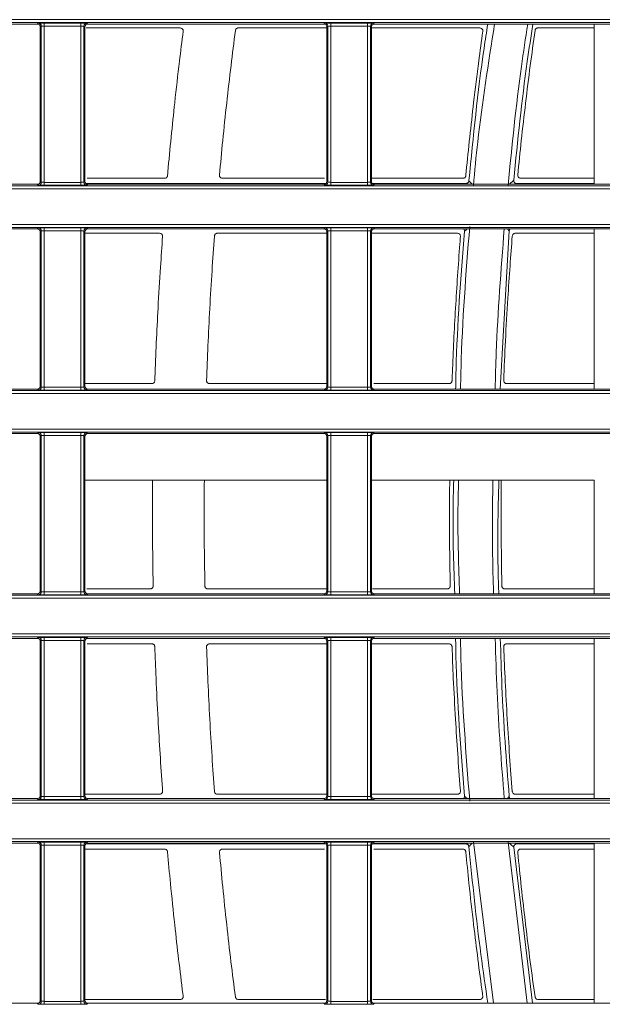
# Model space of a CAD drawing. Header units: millimetres. Extents: x 0 to 1118, y 0 to 864.
# Tile 137 of 256: x 652 to 662, y 96 to 113. Entities that reach past the tile are written whole.
import ezdxf

# ---------------------------------------------------------------- set-up
doc = ezdxf.new("R2010")
doc.units = ezdxf.units.MM

msp = doc.modelspace()

# ---------------------------------------------------------------- linework, layer by layer
at = {"color": 9, "linetype": 'Continuous', "lineweight": 0}
for p, q in [((643.227, 113.061), (706.738, 113.061)), ((706.802, 113.011), (643.277, 113.011)), ((652.152, 112.986), (652.168, 113.002)), ((652.268, 113.003), (652.886, 113.003)), ((652.268, 113.003), (652.268, 112.953)), ((652.886, 113.003), (652.886, 112.953)), ((652.986, 113.002), (653.002, 112.986)), ((656.977, 112.986), (656.993, 113.002)), ((657.093, 113.003), (657.711, 113.003)), ((657.093, 113.003), (657.093, 112.953)), ((657.711, 113.003), (657.711, 112.953)), ((657.811, 113.002), (657.827, 112.986)), ((652.218, 112.952), (652.202, 112.936)), ((652.218, 110.325), (652.218, 112.952)), ((652.886, 112.953), (652.268, 112.953)), ((652.268, 112.953), (652.268, 110.324)), ((652.886, 110.324), (652.886, 112.953)), ((652.936, 112.952), (652.936, 110.325)), ((652.952, 112.936), (652.936, 112.952)), ((657.043, 112.952), (657.027, 112.936)), ((657.043, 110.325), (657.043, 112.952)), ((657.711, 112.953), (657.093, 112.953)), ((657.093, 112.953), (657.093, 110.324)), ((657.711, 110.324), (657.711, 112.953)), ((657.761, 112.952), (657.761, 110.325)), ((657.777, 112.936), (657.761, 112.952)), ((652.202, 110.341), (652.218, 110.325)), ((652.936, 110.325), (652.952, 110.341)), ((657.027, 110.341), (657.043, 110.325)), ((657.761, 110.325), (657.777, 110.341)), ((706.738, 110.216), (643.227, 110.216)), ((643.277, 110.266), (706.802, 110.266)), ((652.168, 110.275), (652.152, 110.291)), ((652.268, 110.324), (652.886, 110.324)), ((652.268, 110.324), (652.268, 110.274)), ((652.886, 110.274), (652.268, 110.274)), ((652.886, 110.324), (652.886, 110.274)), ((653.002, 110.291), (652.986, 110.275)), ((656.993, 110.275), (656.977, 110.291)), ((657.093, 110.324), (657.093, 110.274)), ((657.093, 110.324), (657.711, 110.324)), ((657.711, 110.274), (657.093, 110.274)), ((657.711, 110.324), (657.711, 110.274)), ((657.827, 110.291), (657.811, 110.275)), ((659.381, 110.291), (659.368, 110.304)), ((643.227, 109.616), (706.738, 109.616)), ((706.802, 109.566), (643.277, 109.566)), ((652.152, 109.541), (652.168, 109.557)), ((652.218, 109.507), (652.202, 109.491)), ((652.218, 106.88), (652.218, 109.507)), ((652.268, 109.558), (652.886, 109.558)), ((652.268, 109.508), (652.268, 109.558)), ((652.886, 109.508), (652.268, 109.508)), ((652.268, 109.508), (652.268, 106.879)), ((652.886, 109.508), (652.886, 109.558)), ((652.886, 106.879), (652.886, 109.508)), ((652.936, 109.507), (652.936, 106.88)), ((652.952, 109.491), (652.936, 109.507)), ((652.986, 109.557), (653.002, 109.541)), ((656.977, 109.541), (656.993, 109.557)), ((657.043, 109.507), (657.027, 109.491)), ((657.043, 106.88), (657.043, 109.507)), ((657.093, 109.558), (657.711, 109.558)), ((657.093, 109.508), (657.093, 109.558)), ((657.711, 109.508), (657.093, 109.508)), ((657.093, 109.508), (657.093, 106.879)), ((657.711, 109.508), (657.711, 109.558)), ((657.711, 106.879), (657.711, 109.508)), ((657.761, 109.507), (657.761, 106.88)), ((657.777, 109.491), (657.761, 109.507)), ((657.811, 109.557), (657.827, 109.541)), ((660.097, 109.509), (660.067, 109.541)), ((652.202, 106.896), (652.218, 106.88)), ((652.268, 106.829), (652.268, 106.879)), ((652.268, 106.879), (652.886, 106.879)), ((652.886, 106.829), (652.886, 106.879)), ((652.936, 106.88), (652.952, 106.896)), ((657.027, 106.896), (657.043, 106.88)), ((657.093, 106.829), (657.093, 106.879)), ((657.093, 106.879), (657.711, 106.879)), ((657.711, 106.829), (657.711, 106.879)), ((657.761, 106.88), (657.777, 106.896)), ((706.738, 106.771), (643.227, 106.771)), ((643.277, 106.821), (706.802, 106.821)), ((652.168, 106.83), (652.152, 106.846)), ((652.886, 106.829), (652.268, 106.829)), ((653.002, 106.846), (652.986, 106.83)), ((656.993, 106.83), (656.977, 106.846)), ((657.711, 106.829), (657.093, 106.829)), ((657.827, 106.846), (657.811, 106.83)), ((643.227, 106.171), (706.738, 106.171)), ((706.802, 106.121), (643.277, 106.121)), ((652.152, 106.096), (652.168, 106.112)), ((652.218, 106.062), (652.202, 106.046)), ((652.218, 103.435), (652.218, 106.062)), ((652.268, 106.113), (652.886, 106.113)), ((652.268, 106.063), (652.268, 106.113)), ((652.886, 106.063), (652.268, 106.063)), ((652.268, 106.063), (652.268, 103.434)), ((652.886, 106.063), (652.886, 106.113)), ((652.886, 103.434), (652.886, 106.063)), ((652.936, 106.062), (652.936, 103.435)), ((652.952, 106.046), (652.936, 106.062)), ((652.986, 106.112), (653.002, 106.096)), ((656.977, 106.096), (656.993, 106.112)), ((657.043, 106.062), (657.027, 106.046)), ((657.043, 103.435), (657.043, 106.062)), ((657.093, 106.113), (657.711, 106.113)), ((657.093, 106.063), (657.093, 106.113)), ((657.711, 106.063), (657.093, 106.063)), ((657.093, 106.063), (657.093, 103.434)), ((657.711, 106.063), (657.711, 106.113)), ((657.711, 103.434), (657.711, 106.063)), ((657.761, 106.062), (657.761, 103.435)), ((657.777, 106.046), (657.761, 106.062)), ((657.811, 106.112), (657.827, 106.096)), ((643.277, 103.376), (706.802, 103.376)), ((652.168, 103.385), (652.152, 103.401)), ((652.202, 103.451), (652.218, 103.435)), ((652.268, 103.384), (652.268, 103.434)), ((652.268, 103.434), (652.886, 103.434)), ((652.886, 103.384), (652.268, 103.384)), ((652.886, 103.384), (652.886, 103.434)), ((652.936, 103.435), (652.952, 103.451)), ((653.002, 103.401), (652.986, 103.385)), ((656.993, 103.385), (656.977, 103.401)), ((657.027, 103.451), (657.043, 103.435)), ((657.093, 103.384), (657.093, 103.434)), ((657.093, 103.434), (657.711, 103.434)), ((657.711, 103.384), (657.093, 103.384)), ((657.711, 103.384), (657.711, 103.434)), ((657.761, 103.435), (657.777, 103.451)), ((657.827, 103.401), (657.811, 103.385)), ((706.738, 103.326), (643.227, 103.326)), ((643.227, 102.726), (706.738, 102.726)), ((706.802, 102.676), (643.277, 102.676)), ((652.152, 102.651), (652.168, 102.667)), ((652.218, 102.617), (652.202, 102.601)), ((652.218, 99.99), (652.218, 102.617)), ((652.268, 102.668), (652.886, 102.668)), ((652.268, 102.618), (652.268, 102.668)), ((652.886, 102.618), (652.268, 102.618)), ((652.268, 102.618), (652.268, 99.989)), ((652.886, 102.618), (652.886, 102.668)), ((652.886, 99.989), (652.886, 102.618)), ((652.936, 102.617), (652.936, 99.99)), ((652.952, 102.601), (652.936, 102.617)), ((652.986, 102.667), (653.002, 102.651)), ((656.977, 102.651), (656.993, 102.667)), ((657.043, 102.617), (657.027, 102.601)), ((657.043, 99.99), (657.043, 102.617)), ((657.093, 102.668), (657.711, 102.668)), ((657.093, 102.618), (657.093, 102.668)), ((657.711, 102.618), (657.093, 102.618)), ((657.093, 102.618), (657.093, 99.989)), ((657.711, 102.618), (657.711, 102.668)), ((657.711, 99.989), (657.711, 102.618)), ((657.761, 102.617), (657.761, 99.99)), ((657.777, 102.601), (657.761, 102.617)), ((657.811, 102.667), (657.827, 102.651)), ((643.277, 99.931), (706.802, 99.931)), ((652.168, 99.94), (652.152, 99.956)), ((652.202, 100.006), (652.218, 99.99)), ((652.268, 99.939), (652.268, 99.989)), ((652.268, 99.989), (652.886, 99.989)), ((652.886, 99.939), (652.268, 99.939)), ((652.886, 99.939), (652.886, 99.989)), ((652.936, 99.99), (652.952, 100.006)), ((653.002, 99.956), (652.986, 99.94)), ((656.993, 99.94), (656.977, 99.956)), ((657.027, 100.006), (657.043, 99.99)), ((657.093, 99.939), (657.093, 99.989)), ((657.093, 99.989), (657.711, 99.989)), ((657.711, 99.939), (657.093, 99.939)), ((657.711, 99.939), (657.711, 99.989)), ((657.761, 99.99), (657.777, 100.006)), ((657.827, 99.956), (657.811, 99.94)), ((706.738, 99.881), (643.227, 99.881)), ((643.227, 99.281), (706.738, 99.281)), ((706.802, 99.231), (643.277, 99.231)), ((652.152, 99.206), (652.168, 99.222)), ((652.218, 99.172), (652.202, 99.156)), ((652.218, 96.545), (652.218, 99.172)), ((652.268, 99.223), (652.886, 99.223)), ((652.268, 99.223), (652.268, 99.173)), ((652.886, 99.173), (652.268, 99.173)), ((652.268, 99.173), (652.268, 96.544)), ((652.886, 99.223), (652.886, 99.173)), ((652.886, 96.544), (652.886, 99.173)), ((652.936, 99.172), (652.936, 96.545)), ((652.952, 99.156), (652.936, 99.172)), ((652.986, 99.222), (653.002, 99.206)), ((656.977, 99.206), (656.993, 99.222)), ((657.043, 99.172), (657.027, 99.156)), ((657.043, 96.545), (657.043, 99.172)), ((657.093, 99.223), (657.711, 99.223)), ((657.093, 99.223), (657.093, 99.173)), ((657.711, 99.173), (657.093, 99.173)), ((657.093, 99.173), (657.093, 96.544)), ((657.711, 99.223), (657.711, 99.173)), ((657.711, 96.544), (657.711, 99.173)), ((657.761, 99.172), (657.761, 96.545)), ((657.777, 99.156), (657.761, 99.172)), ((657.811, 99.222), (657.827, 99.206)), ((660.208, 99.206), (660.222, 99.192)), ((652.168, 96.495), (652.152, 96.511)), ((652.202, 96.561), (652.218, 96.545)), ((652.268, 96.544), (652.886, 96.544)), ((652.268, 96.544), (652.268, 96.494)), ((652.886, 96.494), (652.268, 96.494)), ((652.886, 96.544), (652.886, 96.494)), ((652.936, 96.545), (652.952, 96.561)), ((653.002, 96.511), (652.986, 96.495)), ((656.993, 96.495), (656.977, 96.511)), ((657.027, 96.561), (657.043, 96.545)), ((657.093, 96.544), (657.711, 96.544)), ((657.093, 96.544), (657.093, 96.494)), ((657.711, 96.494), (657.093, 96.494)), ((657.711, 96.544), (657.711, 96.494)), ((657.761, 96.545), (657.777, 96.561)), ((657.827, 96.511), (657.811, 96.495))]:
    msp.add_line(p, q, dxfattribs=at)
at = {"color": 7, "linetype": 'Continuous', "lineweight": 15}
for p, q in [((648.177, 112.986), (652.152, 112.986)), ((653.002, 112.986), (656.977, 112.986)), ((657.827, 112.986), (661.802, 112.986)), ((661.527, 110.291), (661.527, 112.986)), ((652.202, 110.341), (652.202, 112.936)), ((652.952, 112.936), (652.952, 110.341)), ((657.027, 110.341), (657.027, 112.936)), ((657.777, 112.936), (657.777, 110.341)), ((661.527, 112.921), (660.581, 112.921)), ((652.992, 110.392), (654.294, 110.392)), ((657.777, 110.392), (659.316, 110.392)), ((652.152, 110.291), (648.177, 110.291)), ((656.977, 110.291), (653.002, 110.291)), ((661.802, 110.291), (657.827, 110.291)), ((661.527, 110.304), (660.222, 110.304)), ((648.177, 109.541), (652.152, 109.541)), ((653.002, 109.541), (656.977, 109.541)), ((657.827, 109.541), (661.802, 109.541)), ((659.944, 106.846), (660.097, 109.509)), ((661.527, 106.846), (661.527, 109.541)), ((652.202, 106.896), (652.202, 109.491)), ((652.952, 109.491), (652.952, 106.896)), ((657.027, 109.467), (655.184, 109.467)), ((657.027, 106.896), (657.027, 109.491)), ((657.777, 109.491), (657.777, 106.896)), ((661.527, 109.467), (660.198, 109.467)), ((652.952, 106.938), (654.08, 106.938)), ((657.815, 106.938), (659.084, 106.938)), ((652.152, 106.846), (648.177, 106.846)), ((656.977, 106.846), (653.002, 106.846)), ((661.802, 106.846), (657.827, 106.846)), ((648.177, 106.096), (652.152, 106.096)), ((652.202, 103.451), (652.202, 106.046)), ((652.952, 106.046), (652.952, 103.451)), ((653.002, 106.096), (656.977, 106.096)), ((657.027, 103.451), (657.027, 106.046)), ((657.777, 106.046), (657.777, 103.451)), ((657.827, 106.096), (661.802, 106.096)), ((657.027, 105.311), (652.952, 105.311)), ((661.527, 105.311), (657.777, 105.311)), ((661.527, 103.401), (661.527, 105.311)), ((652.152, 103.401), (648.177, 103.401)), ((652.988, 103.484), (654.053, 103.484)), ((656.977, 103.401), (653.002, 103.401)), ((657.794, 103.484), (659.054, 103.484)), ((661.802, 103.401), (657.827, 103.401)), ((648.177, 102.651), (652.152, 102.651)), ((652.202, 100.006), (652.202, 102.601)), ((652.952, 102.601), (652.952, 100.006)), ((654.08, 102.559), (652.99, 102.559)), ((653.002, 102.651), (656.977, 102.651)), ((657.027, 100.006), (657.027, 102.601)), ((657.777, 102.601), (657.777, 100.006)), ((657.827, 102.651), (661.802, 102.651)), ((661.527, 102.559), (660.054, 102.559)), ((661.527, 99.956), (661.527, 102.651)), ((652.152, 99.956), (648.177, 99.956)), ((652.952, 100.03), (654.211, 100.03)), ((656.977, 99.956), (653.002, 99.956)), ((661.802, 99.956), (657.827, 99.956)), ((648.177, 99.206), (652.152, 99.206)), ((652.202, 96.561), (652.202, 99.156)), ((652.952, 99.156), (652.952, 96.561)), ((653.002, 99.206), (656.977, 99.206)), ((657.027, 96.561), (657.027, 99.156)), ((657.777, 99.156), (657.777, 96.561)), ((657.827, 99.206), (661.802, 99.206)), ((659.493, 99.229), (659.835, 96.511)), ((660.4, 96.511), (660.077, 99.224)), ((660.487, 96.511), (660.173, 99.138)), ((660.222, 99.192), (661.527, 99.192)), ((661.527, 99.105), (660.29, 99.105)), ((661.527, 96.511), (661.527, 99.206)), ((652.152, 96.511), (648.177, 96.511)), ((652.952, 96.576), (654.558, 96.576)), ((656.977, 96.511), (653.002, 96.511)), ((661.802, 96.511), (657.827, 96.511))]:
    msp.add_line(p, q, dxfattribs=at)
at = {"color": 9, "linetype": 'Continuous', "lineweight": 0, "flags": 128}
for points in [[(659.418, 110.35), (659.422, 110.346), (659.439, 110.327), (659.456, 110.309), (659.472, 110.291)], [(660.097, 110.291), (660.101, 110.294), (660.125, 110.316), (660.145, 110.334), (660.165, 110.352), (660.173, 110.359)], [(660.222, 110.304), (660.214, 110.297), (660.208, 110.291)], [(659.388, 109.541), (659.366, 109.521), (659.343, 109.5)], [(659.343, 99.997), (659.366, 99.976), (659.388, 99.956)], [(660.067, 99.956), (660.072, 99.962), (660.087, 99.978), (660.097, 99.988)], [(659.368, 99.192), (659.376, 99.201), (659.381, 99.206)], [(659.472, 99.206), (659.456, 99.188), (659.441, 99.172), (659.426, 99.155), (659.418, 99.147)], [(660.173, 99.138), (660.125, 99.181), (660.125, 99.181), (660.097, 99.206)]]:
    msp.add_lwpolyline(points, dxfattribs=at)
at = {"color": 9, "linetype": 'Continuous', "lineweight": 0}
for centre, start, end in [((652.168, 112.952), 0.0051, 89.9949), ((652.986, 112.952), 90.0051, 179.9949), ((656.993, 112.952), 0.0051, 89.9949), ((657.811, 112.952), 90.0051, 179.9949), ((652.168, 110.325), 270.0051, 359.9949), ((652.986, 110.325), 180.0051, 269.9949), ((656.993, 110.325), 270.0051, 359.9949), ((657.811, 110.325), 180.0051, 269.9949), ((652.168, 109.507), 0.0051, 89.9949), ((652.986, 109.507), 90.0051, 179.9949), ((656.993, 109.507), 0.0051, 89.9949), ((657.811, 109.507), 90.0051, 179.9949), ((652.168, 106.88), 270.0051, 359.9949), ((652.986, 106.88), 180.0051, 269.9949), ((656.993, 106.88), 270.0051, 359.9949), ((657.811, 106.88), 180.0051, 269.9949), ((652.168, 106.062), 0.0051, 89.9949), ((652.986, 106.062), 90.0051, 179.9949), ((656.993, 106.062), 0.0051, 89.9949), ((657.811, 106.062), 90.0051, 179.9949), ((652.168, 103.435), 270.0051, 359.9949), ((652.986, 103.435), 180.0051, 269.9949), ((656.993, 103.435), 270.0051, 359.9949), ((657.811, 103.435), 180.0051, 269.9949), ((652.168, 102.617), 0.0051, 89.9949), ((652.986, 102.617), 90.0051, 179.9949), ((656.993, 102.617), 0.0051, 89.9949), ((657.811, 102.617), 90.0051, 179.9949), ((652.168, 99.99), 270.0051, 359.9949), ((652.986, 99.99), 180.0051, 269.9949), ((656.993, 99.99), 270.0051, 359.9949), ((657.811, 99.99), 180.0051, 269.9949), ((652.168, 99.172), 0.0051, 89.9949), ((652.986, 99.172), 90.0051, 179.9949), ((656.993, 99.172), 0.0051, 89.9949), ((657.811, 99.172), 90.0051, 179.9949), ((652.168, 96.545), 270.0051, 359.9949), ((652.986, 96.545), 180.0051, 269.9949), ((656.993, 96.545), 270.0051, 359.9949), ((657.811, 96.545), 180.0051, 269.9949)]:
    msp.add_arc(centre, 0.05, start, end, dxfattribs=at)
at = {"color": 7, "linetype": 'Continuous', "lineweight": 15}
for centre, major_axis, start_param, end_param in [((652.152, 112.936), (-0.0354, -0.0354), 2.356233, 3.926953), ((653.002, 112.936), (-0.0354, 0.0354), 5.497825, 7.068545), ((656.977, 112.936), (-0.0354, -0.0354), 2.356233, 3.926953), ((657.827, 112.936), (-0.0354, 0.0354), 5.497825, 7.068545), ((652.152, 110.341), (0.0354, -0.0354), 5.497825, 7.068545), ((653.002, 110.341), (0.0354, 0.0354), 2.356233, 3.926953), ((656.977, 110.341), (0.0354, -0.0354), 5.497825, 7.068545), ((657.827, 110.341), (0.0354, 0.0354), 2.356233, 3.926953), ((652.152, 109.491), (-0.0354, -0.0354), 2.356233, 3.926953), ((653.002, 109.491), (-0.0354, 0.0354), 5.497825, 7.068545), ((656.977, 109.491), (-0.0354, -0.0354), 2.356233, 3.926953), ((657.827, 109.491), (-0.0354, 0.0354), 5.497825, 7.068545), ((652.152, 106.896), (0.0354, -0.0354), 5.497825, 7.068545), ((653.002, 106.896), (0.0354, 0.0354), 2.356233, 3.926953), ((656.977, 106.896), (0.0354, -0.0354), 5.497825, 7.068545), ((657.827, 106.896), (0.0354, 0.0354), 2.356233, 3.926953), ((652.152, 106.046), (-0.0354, -0.0354), 2.356233, 3.926953), ((653.002, 106.046), (-0.0354, 0.0354), 5.497825, 7.068545), ((656.977, 106.046), (-0.0354, -0.0354), 2.356233, 3.926953), ((657.827, 106.046), (-0.0354, 0.0354), 5.497825, 7.068545), ((652.152, 103.451), (0.0354, -0.0354), 5.497825, 7.068545), ((653.002, 103.451), (0.0354, 0.0354), 2.356233, 3.926953), ((656.977, 103.451), (0.0354, -0.0354), 5.497825, 7.068545), ((657.827, 103.451), (0.0354, 0.0354), 2.356233, 3.926953), ((652.152, 102.601), (-0.0354, -0.0354), 2.356233, 3.926953), ((653.002, 102.601), (-0.0354, 0.0354), 5.497825, 7.068545), ((656.977, 102.601), (-0.0354, -0.0354), 2.356233, 3.926953), ((657.827, 102.601), (-0.0354, 0.0354), 5.497825, 7.068545), ((652.152, 100.006), (0.0354, -0.0354), 5.497825, 7.068545), ((653.002, 100.006), (0.0354, 0.0354), 2.356233, 3.926953), ((656.977, 100.006), (0.0354, -0.0354), 5.497825, 7.068545), ((657.827, 100.006), (0.0354, 0.0354), 2.356233, 3.926953), ((652.152, 99.156), (-0.0354, -0.0354), 2.356233, 3.926953), ((653.002, 99.156), (-0.0354, 0.0354), 5.497825, 7.068545), ((656.977, 99.156), (-0.0354, -0.0354), 2.356233, 3.926953), ((657.827, 99.156), (-0.0354, 0.0354), 5.497825, 7.068545), ((652.152, 96.561), (0.0354, -0.0354), 5.497825, 7.068545), ((653.002, 96.561), (0.0354, 0.0354), 2.356233, 3.926953), ((656.977, 96.561), (0.0354, -0.0354), 5.497825, 7.068545), ((657.827, 96.561), (0.0354, 0.0354), 2.356233, 3.926953)]:
    msp.add_ellipse(centre, major_axis=major_axis, ratio=0.999924, start_param=start_param, end_param=end_param, dxfattribs=at)
at = {"color": 9, "linetype": 'Continuous', "lineweight": 0}
for centre, major_axis, ratio, start_param, end_param in [((652.268, 113.002), (0.1, 0), 0.008727, 1.570796, 3.132866), ((652.886, 113.002), (0.1, 0), 0.008727, 0.008727, 1.570796), ((657.093, 113.002), (0.1, 0), 0.008727, 1.570796, 3.132866), ((657.711, 113.002), (0.1, 0), 0.008727, 0.008727, 1.570796), ((652.268, 112.952), (0.05, 0), 0.017454, 1.570796, 3.132866), ((652.886, 112.952), (0.05, 0), 0.017454, 0.008727, 1.570796), ((657.093, 112.952), (0.05, 0), 0.017454, 1.570796, 3.132866), ((657.711, 112.952), (0.05, 0), 0.017454, 0.008727, 1.570796), ((652.268, 110.275), (0.1, 0), 0.008727, 3.150319, 4.712389), ((652.268, 110.325), (0.05, 0), 0.017454, 3.150319, 4.712389), ((652.886, 110.325), (0.05, 0), 0.017454, 4.712389, 6.274459), ((652.886, 110.275), (0.1, 0), 0.008727, 4.712389, 6.274459), ((657.093, 110.275), (0.1, 0), 0.008727, 3.150319, 4.712389), ((657.093, 110.325), (0.05, 0), 0.017454, 3.150319, 4.712389), ((657.711, 110.325), (0.05, 0), 0.017454, 4.712389, 6.274459), ((657.711, 110.275), (0.1, 0), 0.008727, 4.712389, 6.274459), ((652.268, 109.557), (0.1, 0), 0.008727, 1.570796, 3.132866), ((652.268, 109.507), (0.05, 0), 0.017454, 1.570796, 3.132866), ((652.886, 109.557), (0.1, 0), 0.008727, 0.008727, 1.570796), ((652.886, 109.507), (0.05, 0), 0.017454, 0.008727, 1.570796), ((657.093, 109.557), (0.1, 0), 0.008727, 1.570796, 3.132866), ((657.093, 109.507), (0.05, 0), 0.017454, 1.570796, 3.132866), ((657.711, 109.557), (0.1, 0), 0.008727, 0.008727, 1.570796), ((657.711, 109.507), (0.05, 0), 0.017454, 0.008727, 1.570796), ((652.268, 106.88), (0.05, 0), 0.017454, 3.150319, 4.712389), ((652.886, 106.88), (0.05, 0), 0.017454, 4.712389, 6.274459), ((657.093, 106.88), (0.05, 0), 0.017454, 3.150319, 4.712389), ((657.711, 106.88), (0.05, 0), 0.017454, 4.712389, 6.274459), ((652.268, 106.83), (0.1, 0), 0.008727, 3.150319, 4.712389), ((652.886, 106.83), (0.1, 0), 0.008727, 4.712389, 6.274459), ((657.093, 106.83), (0.1, 0), 0.008727, 3.150319, 4.712389), ((657.711, 106.83), (0.1, 0), 0.008727, 4.712389, 6.274459), ((652.268, 106.112), (0.1, 0), 0.008727, 1.570796, 3.132866), ((652.268, 106.062), (0.05, 0), 0.017454, 1.570796, 3.132866), ((652.886, 106.112), (0.1, 0), 0.008727, 0.008727, 1.570796), ((652.886, 106.062), (0.05, 0), 0.017454, 0.008727, 1.570796), ((657.093, 106.112), (0.1, 0), 0.008727, 1.570796, 3.132866), ((657.093, 106.062), (0.05, 0), 0.017454, 1.570796, 3.132866), ((657.711, 106.112), (0.1, 0), 0.008727, 0.008727, 1.570796), ((657.711, 106.062), (0.05, 0), 0.017454, 0.008727, 1.570796), ((652.268, 103.385), (0.1, 0), 0.008727, 3.150319, 4.712389), ((652.268, 103.435), (0.05, 0), 0.017454, 3.150319, 4.712389), ((652.886, 103.435), (0.05, 0), 0.017454, 4.712389, 6.274459), ((652.886, 103.385), (0.1, 0), 0.008727, 4.712389, 6.274459), ((657.093, 103.385), (0.1, 0), 0.008727, 3.150319, 4.712389), ((657.093, 103.435), (0.05, 0), 0.017454, 3.150319, 4.712389), ((657.711, 103.435), (0.05, 0), 0.017454, 4.712389, 6.274459), ((657.711, 103.385), (0.1, 0), 0.008727, 4.712389, 6.274459), ((652.268, 102.667), (0.1, 0), 0.008727, 1.570796, 3.132866), ((652.268, 102.617), (0.05, 0), 0.017454, 1.570796, 3.132866), ((652.886, 102.667), (0.1, 0), 0.008727, 0.008727, 1.570796), ((652.886, 102.617), (0.05, 0), 0.017454, 0.008727, 1.570796), ((657.093, 102.667), (0.1, 0), 0.008727, 1.570796, 3.132866), ((657.093, 102.617), (0.05, 0), 0.017454, 1.570796, 3.132866), ((657.711, 102.667), (0.1, 0), 0.008727, 0.008727, 1.570796), ((657.711, 102.617), (0.05, 0), 0.017454, 0.008727, 1.570796), ((652.268, 99.94), (0.1, 0), 0.008727, 3.150319, 4.712389), ((652.268, 99.99), (0.05, 0), 0.017454, 3.150319, 4.712389), ((652.886, 99.99), (0.05, 0), 0.017454, 4.712389, 6.274459), ((652.886, 99.94), (0.1, 0), 0.008727, 4.712389, 6.274459), ((657.093, 99.94), (0.1, 0), 0.008727, 3.150319, 4.712389), ((657.093, 99.99), (0.05, 0), 0.017454, 3.150319, 4.712389), ((657.711, 99.99), (0.05, 0), 0.017454, 4.712389, 6.274459), ((657.711, 99.94), (0.1, 0), 0.008727, 4.712389, 6.274459), ((652.268, 99.222), (0.1, 0), 0.008727, 1.570796, 3.132866), ((652.268, 99.172), (0.05, 0), 0.017454, 1.570796, 3.132866), ((652.886, 99.222), (0.1, 0), 0.008727, 0.008727, 1.570796), ((652.886, 99.172), (0.05, 0), 0.017454, 0.008727, 1.570796), ((657.093, 99.222), (0.1, 0), 0.008727, 1.570796, 3.132866), ((657.093, 99.172), (0.05, 0), 0.017454, 1.570796, 3.132866), ((657.711, 99.222), (0.1, 0), 0.008727, 0.008727, 1.570796), ((657.711, 99.172), (0.05, 0), 0.017454, 0.008727, 1.570796), ((652.268, 96.495), (0.1, 0), 0.008727, 3.150319, 4.712389), ((652.268, 96.545), (0.05, 0), 0.017454, 3.150319, 4.712389), ((652.886, 96.545), (0.05, 0), 0.017454, 4.712389, 6.274459), ((652.886, 96.495), (0.1, 0), 0.008727, 4.712389, 6.274459), ((657.093, 96.495), (0.1, 0), 0.008727, 3.150319, 4.712389), ((657.093, 96.545), (0.05, 0), 0.017454, 3.150319, 4.712389), ((657.711, 96.545), (0.05, 0), 0.017454, 4.712389, 6.274459), ((657.711, 96.495), (0.1, 0), 0.008727, 4.712389, 6.274459)]:
    msp.add_ellipse(centre, major_axis=major_axis, ratio=ratio, start_param=start_param, end_param=end_param, dxfattribs=at)
at = {"color": 7, "linetype": 'Continuous', "lineweight": 15}
for points, knots in [([(659.736, 112.986), (659.715, 112.85), (659.578, 111.976), (659.491, 111.095), (659.418, 110.35)], [0, 0, 0, 0, 0.154795, 1, 1, 1, 1]), ([(659.851, 112.986), (659.746, 112.327), (659.602, 111.424), (659.516, 110.514), (659.493, 110.267)], [0, 0, 0, 0, 0.729346, 1, 1, 1, 1]), ([(660.077, 110.273), (660.144, 110.941), (660.234, 111.848), (660.372, 112.749), (660.408, 112.986)], [0, 0, 0, 0, 0.736859, 1, 1, 1, 1]), ([(660.173, 110.359), (660.24, 111.027), (660.328, 111.905), (660.463, 112.777), (660.495, 112.986)], [0, 0, 0, 0, 0.760919, 1, 1, 1, 1]), ([(654.558, 112.921), (654.508, 112.921), (654.027, 112.921), (653.501, 112.921), (653.021, 112.921), (652.976, 112.921)], [0, 0, 0, 0, 0.094864, 0.915455, 1, 1, 1, 1]), ([(654.607, 112.865), (654.586, 112.697), (654.536, 112.297), (654.447, 111.509), (654.383, 110.867), (654.346, 110.458), (654.344, 110.437)], [0, 0, 0, 0, 0.208462, 0.495015, 0.973939, 1, 1, 1, 1]), ([(654.558, 112.921), (654.563, 112.92), (654.575, 112.919), (654.591, 112.91), (654.602, 112.897), (654.608, 112.881), (654.608, 112.87), (654.607, 112.865)], [0, 0, 0, 0, 0.211843, 0.423842, 0.631039, 0.829228, 1, 1, 1, 1]), ([(655.486, 112.877), (655.462, 112.681), (655.41, 112.275), (655.339, 111.658), (655.274, 111.044), (655.237, 110.64), (655.219, 110.447)], [0, 0, 0, 0, 0.241982, 0.502122, 0.762341, 1, 1, 1, 1]), ([(655.486, 112.877), (655.488, 112.882), (655.49, 112.893), (655.5, 112.907), (655.514, 112.917), (655.526, 112.921), (655.534, 112.921), (655.536, 112.921)], [0, 0, 0, 0, 0.225384, 0.450634, 0.679494, 0.914758, 1, 1, 1, 1]), ([(657.027, 112.921), (656.962, 112.921), (656.469, 112.921), (655.97, 112.921), (655.536, 112.921)], [0, 0, 0, 0, 0.1314129, 1, 1, 1, 1]), ([(659.602, 112.921), (659.536, 112.921), (658.931, 112.921), (658.32, 112.921), (657.777, 112.921)], [0, 0, 0, 0, 0.109498, 1, 1, 1, 1]), ([(659.652, 112.865), (659.629, 112.698), (659.575, 112.298), (659.478, 111.512), (659.408, 110.869), (659.368, 110.459), (659.366, 110.436)], [0, 0, 0, 0, 0.206993, 0.494649, 0.971995, 1, 1, 1, 1]), ([(659.602, 112.921), (659.608, 112.92), (659.62, 112.919), (659.636, 112.91), (659.647, 112.896), (659.653, 112.88), (659.652, 112.869), (659.652, 112.865)], [0, 0, 0, 0, 0.2177805, 0.4357939, 0.6463461, 0.8429291, 1, 1, 1, 1]), ([(660.531, 112.878), (660.504, 112.682), (660.448, 112.276), (660.371, 111.658), (660.301, 111.044), (660.26, 110.64), (660.24, 110.447)], [0, 0, 0, 0, 0.242154, 0.502297, 0.762532, 1, 1, 1, 1]), ([(660.531, 112.878), (660.532, 112.883), (660.535, 112.894), (660.545, 112.907), (660.558, 112.917), (660.571, 112.921), (660.579, 112.921), (660.581, 112.921)], [0, 0, 0, 0, 0.221909, 0.443611, 0.670864, 0.908545, 1, 1, 1, 1]), ([(654.344, 110.437), (654.343, 110.431), (654.341, 110.421), (654.332, 110.407), (654.319, 110.397), (654.306, 110.392), (654.297, 110.392), (654.294, 110.392)], [0, 0, 0, 0, 0.216596, 0.433102, 0.652445, 0.880087, 1, 1, 1, 1]), ([(655.268, 110.392), (655.263, 110.392), (655.251, 110.393), (655.236, 110.403), (655.225, 110.416), (655.219, 110.431), (655.219, 110.442), (655.219, 110.447)], [0, 0, 0, 0, 0.209953, 0.419917, 0.629005, 0.833608, 1, 1, 1, 1]), ([(655.268, 110.392), (655.339, 110.392), (655.839, 110.392), (656.414, 110.392), (656.913, 110.392), (656.986, 110.392)], [0, 0, 0, 0, 0.122485, 0.870314, 1, 1, 1, 1]), ([(659.366, 110.436), (659.365, 110.431), (659.363, 110.421), (659.354, 110.407), (659.341, 110.397), (659.328, 110.392), (659.319, 110.392), (659.316, 110.392)], [0, 0, 0, 0, 0.2119268, 0.423704, 0.639933, 0.8687313, 1, 1, 1, 1]), ([(659.368, 110.304), (659.374, 110.305), (659.386, 110.306), (659.401, 110.315), (659.413, 110.329), (659.417, 110.341), (659.418, 110.348), (659.418, 110.35)], [0, 0, 0, 0, 0.241652, 0.48352, 0.718876, 0.942834, 1, 1, 1, 1]), ([(660.173, 110.359), (660.173, 110.353), (660.173, 110.343), (660.179, 110.328), (660.189, 110.315), (660.204, 110.306), (660.216, 110.305), (660.222, 110.304)], [0, 0, 0, 0, 0.186622, 0.373099, 0.563774, 0.765366, 1, 1, 1, 1]), ([(660.29, 110.392), (660.284, 110.392), (660.273, 110.394), (660.257, 110.403), (660.246, 110.417), (660.24, 110.432), (660.24, 110.443), (660.24, 110.447)], [0, 0, 0, 0, 0.214026, 0.428092, 0.640107, 0.844131, 1, 1, 1, 1]), ([(660.29, 110.392), (660.38, 110.392), (660.793, 110.392), (661.204, 110.392), (661.527, 110.392)], [0, 0, 0, 0, 0.216547, 1, 1, 1, 1]), ([(657.009, 110.304), (656.085, 110.304), (654.752, 110.304), (653.389, 110.304), (652.97, 110.304)], [0, 0, 0, 0, 0.692388, 1, 1, 1, 1]), ([(659.368, 110.304), (658.978, 110.304), (658.451, 110.304), (657.916, 110.304), (657.777, 110.304)], [0, 0, 0, 0, 0.740272, 1, 1, 1, 1]), ([(659.432, 109.582), (659.369, 108.791), (659.296, 107.879), (659.28, 106.966), (659.277, 106.846)], [0, 0, 0, 0, 0.868953, 1, 1, 1, 1]), ([(659.343, 109.5), (659.343, 109.505), (659.343, 109.516), (659.337, 109.531), (659.33, 109.538), (659.327, 109.541)], [0, 0, 0, 0, 0.352196, 0.704083, 1, 1, 1, 1]), ([(659.86, 106.846), (659.865, 107.051), (659.889, 107.951), (659.959, 108.848), (660.013, 109.541)], [0, 0, 0, 0, 0.2279588, 1, 1, 1, 1]), ([(660.113, 109.541), (660.109, 109.537), (660.102, 109.529), (660.098, 109.517), (660.097, 109.51), (660.097, 109.509)], [0, 0, 0, 0, 0.43532, 0.885307, 1, 1, 1, 1]), ([(654.211, 109.467), (654.165, 109.467), (653.747, 109.467), (653.326, 109.467), (652.952, 109.467)], [0, 0, 0, 0, 0.111098, 1, 1, 1, 1]), ([(654.261, 109.414), (654.249, 109.242), (654.221, 108.84), (654.174, 108.049), (654.145, 107.411), (654.131, 107.004), (654.13, 106.985)], [0, 0, 0, 0, 0.212673, 0.497501, 0.97715, 1, 1, 1, 1]), ([(654.211, 109.467), (654.217, 109.466), (654.229, 109.465), (654.244, 109.456), (654.256, 109.443), (654.261, 109.428), (654.261, 109.418), (654.261, 109.414)], [0, 0, 0, 0, 0.218192, 0.436567, 0.649514, 0.853122, 1, 1, 1, 1]), ([(655.134, 109.42), (655.12, 109.225), (655.091, 108.82), (655.055, 108.203), (655.024, 107.588), (655.008, 107.184), (655.001, 106.99)], [0, 0, 0, 0, 0.240867, 0.501009, 0.76123, 1, 1, 1, 1]), ([(655.134, 109.42), (655.135, 109.426), (655.137, 109.437), (655.146, 109.451), (655.159, 109.461), (655.173, 109.466), (655.181, 109.467), (655.184, 109.467)], [0, 0, 0, 0, 0.217153, 0.434174, 0.65472, 0.881415, 1, 1, 1, 1]), ([(659.226, 109.467), (659.164, 109.467), (658.682, 109.467), (658.198, 109.467), (657.777, 109.467)], [0, 0, 0, 0, 0.1289893, 1, 1, 1, 1]), ([(659.276, 109.414), (659.273, 109.373), (659.241, 108.971), (659.19, 108.207), (659.151, 107.438), (659.136, 107.03), (659.134, 106.985)], [0, 0, 0, 0, 0.050163, 0.497319, 0.944462, 1, 1, 1, 1]), ([(659.343, 109.5), (659.282, 108.722), (659.213, 107.838), (659.197, 106.952), (659.195, 106.846)], [0, 0, 0, 0, 0.8805649, 1, 1, 1, 1]), ([(659.226, 109.467), (659.232, 109.466), (659.244, 109.465), (659.26, 109.456), (659.271, 109.442), (659.276, 109.427), (659.276, 109.418), (659.276, 109.414)], [0, 0, 0, 0, 0.2245954, 0.4494691, 0.6657991, 0.8676268, 1, 1, 1, 1]), ([(660.148, 109.421), (660.135, 109.254), (660.108, 108.905), (660.069, 108.316), (660.032, 107.673), (660.013, 107.212), (660.004, 106.99)], [0, 0, 0, 0, 0.2061034, 0.431398, 0.7264728, 1, 1, 1, 1]), ([(660.148, 109.421), (660.149, 109.426), (660.151, 109.437), (660.161, 109.451), (660.173, 109.461), (660.187, 109.466), (660.195, 109.467), (660.198, 109.467)], [0, 0, 0, 0, 0.213027, 0.425854, 0.644039, 0.87218, 1, 1, 1, 1]), ([(654.13, 106.985), (654.129, 106.98), (654.128, 106.969), (654.119, 106.955), (654.107, 106.944), (654.093, 106.939), (654.084, 106.938), (654.08, 106.938)], [0, 0, 0, 0, 0.20877, 0.417455, 0.628827, 0.848149, 1, 1, 1, 1]), ([(655.051, 106.938), (655.045, 106.938), (655.034, 106.939), (655.019, 106.949), (655.007, 106.962), (655.002, 106.977), (655.001, 106.986), (655.001, 106.99)], [0, 0, 0, 0, 0.217026, 0.434087, 0.649654, 0.860147, 1, 1, 1, 1]), ([(655.051, 106.938), (655.119, 106.938), (655.618, 106.938), (656.279, 106.938), (656.865, 106.938), (657.027, 106.938)], [0, 0, 0, 0, 0.103167, 0.753208, 1, 1, 1, 1]), ([(659.134, 106.985), (659.133, 106.98), (659.132, 106.969), (659.123, 106.955), (659.111, 106.945), (659.097, 106.939), (659.088, 106.938), (659.084, 106.938)], [0, 0, 0, 0, 0.203509, 0.406878, 0.614424, 0.833938, 1, 1, 1, 1]), ([(660.054, 106.938), (660.048, 106.938), (660.036, 106.939), (660.021, 106.949), (660.01, 106.963), (660.004, 106.977), (660.004, 106.987), (660.004, 106.99)], [0, 0, 0, 0, 0.221751, 0.443583, 0.662289, 0.872073, 1, 1, 1, 1]), ([(660.054, 106.938), (660.141, 106.938), (660.633, 106.938), (661.123, 106.938), (661.527, 106.938)], [0, 0, 0, 0, 0.1764919, 1, 1, 1, 1]), ([(654.094, 105.311), (654.093, 105.123), (654.088, 104.548), (654.095, 103.955), (654.102, 103.551), (654.103, 103.534)], [0, 0, 0, 0, 0.316584, 0.971838, 1, 1, 1, 1]), ([(654.964, 105.311), (654.963, 105.123), (654.96, 104.725), (654.963, 104.133), (654.97, 103.727), (654.973, 103.533)], [0, 0, 0, 0, 0.3162676, 0.6720366, 1, 1, 1, 1]), ([(659.095, 105.311), (659.093, 105.123), (659.089, 104.547), (659.095, 103.955), (659.104, 103.55), (659.104, 103.534)], [0, 0, 0, 0, 0.316574, 0.972419, 1, 1, 1, 1]), ([(659.163, 105.311), (659.158, 105.129), (659.141, 104.492), (659.163, 103.855), (659.179, 103.401)], [0, 0, 0, 0, 0.286115, 1, 1, 1, 1]), ([(659.245, 105.311), (659.24, 105.13), (659.223, 104.494), (659.246, 103.857), (659.262, 103.401)], [0, 0, 0, 0, 0.283745, 1, 1, 1, 1]), ([(659.834, 103.401), (659.831, 103.486), (659.808, 104.122), (659.815, 104.759), (659.821, 105.311)], [0, 0, 0, 0, 0.133797, 1, 1, 1, 1]), ([(659.922, 103.401), (659.918, 103.515), (659.894, 104.151), (659.91, 104.788), (659.922, 105.311)], [0, 0, 0, 0, 0.179095, 1, 1, 1, 1]), ([(659.964, 105.311), (659.962, 105.123), (659.959, 104.725), (659.963, 104.133), (659.97, 103.728), (659.973, 103.533)], [0, 0, 0, 0, 0.316248, 0.672037, 1, 1, 1, 1]), ([(654.103, 103.534), (654.102, 103.529), (654.101, 103.518), (654.093, 103.503), (654.082, 103.492), (654.067, 103.485), (654.057, 103.484), (654.053, 103.484)], [0, 0, 0, 0, 0.201488, 0.402896, 0.606855, 0.818457, 1, 1, 1, 1]), ([(655.023, 103.484), (655.017, 103.484), (655.006, 103.485), (654.991, 103.494), (654.979, 103.508), (654.974, 103.522), (654.973, 103.53), (654.973, 103.533)], [0, 0, 0, 0, 0.224497, 0.449054, 0.671491, 0.888301, 1, 1, 1, 1]), ([(655.023, 103.484), (655.092, 103.484), (655.763, 103.484), (656.429, 103.484), (657.027, 103.484)], [0, 0, 0, 0, 0.1025, 1, 1, 1, 1]), ([(659.104, 103.534), (659.104, 103.529), (659.103, 103.518), (659.095, 103.504), (659.084, 103.492), (659.07, 103.485), (659.059, 103.484), (659.054, 103.484)], [0, 0, 0, 0, 0.195704, 0.391278, 0.590782, 0.801731, 1, 1, 1, 1]), ([(660.023, 103.484), (660.018, 103.484), (660.006, 103.485), (659.991, 103.495), (659.979, 103.508), (659.974, 103.522), (659.973, 103.531), (659.973, 103.533)], [0, 0, 0, 0, 0.229902, 0.459927, 0.685739, 0.901763, 1, 1, 1, 1]), ([(660.023, 103.484), (660.111, 103.484), (660.614, 103.484), (661.114, 103.484), (661.527, 103.484)], [0, 0, 0, 0, 0.174027, 1, 1, 1, 1]), ([(654.08, 102.559), (654.086, 102.558), (654.098, 102.557), (654.113, 102.548), (654.124, 102.535), (654.129, 102.522), (654.13, 102.514), (654.13, 102.511)], [0, 0, 0, 0, 0.232007, 0.464251, 0.689859, 0.90561, 1, 1, 1, 1]), ([(655.001, 102.507), (655.001, 102.512), (655.002, 102.523), (655.01, 102.539), (655.022, 102.55), (655.036, 102.558), (655.046, 102.559), (655.051, 102.559)], [0, 0, 0, 0, 0.20247, 0.404811, 0.610554, 0.822048, 1, 1, 1, 1]), ([(657.027, 102.559), (656.798, 102.559), (656.144, 102.559), (655.482, 102.559), (655.051, 102.559)], [0, 0, 0, 0, 0.349291, 1, 1, 1, 1]), ([(659.084, 102.559), (659.022, 102.559), (658.588, 102.559), (658.151, 102.559), (657.777, 102.559)], [0, 0, 0, 0, 0.143283, 1, 1, 1, 1]), ([(659.084, 102.559), (659.09, 102.558), (659.102, 102.557), (659.117, 102.548), (659.128, 102.534), (659.133, 102.521), (659.134, 102.514), (659.134, 102.512)], [0, 0, 0, 0, 0.239409, 0.479186, 0.708344, 0.922151, 1, 1, 1, 1]), ([(659.194, 102.651), (659.196, 102.552), (659.212, 101.666), (659.282, 100.782), (659.343, 99.997)], [0, 0, 0, 0, 0.111905, 1, 1, 1, 1]), ([(659.277, 102.651), (659.279, 102.539), (659.296, 101.625), (659.369, 100.714), (659.432, 99.914)], [0, 0, 0, 0, 0.1227611, 1, 1, 1, 1]), ([(660.013, 99.956), (659.966, 100.555), (659.896, 101.452), (659.87, 102.352), (659.861, 102.651)], [0, 0, 0, 0, 0.667492, 1, 1, 1, 1]), ([(660.097, 99.988), (660.049, 100.605), (659.98, 101.492), (659.955, 102.381), (659.947, 102.651)], [0, 0, 0, 0, 0.695842, 1, 1, 1, 1]), ([(660.004, 102.506), (660.004, 102.512), (660.005, 102.523), (660.012, 102.538), (660.024, 102.55), (660.038, 102.558), (660.049, 102.559), (660.054, 102.559)], [0, 0, 0, 0, 0.197305, 0.394421, 0.596606, 0.808028, 1, 1, 1, 1]), ([(654.13, 102.511), (654.137, 102.335), (654.152, 101.928), (654.191, 101.133), (654.231, 100.499), (654.26, 100.097), (654.261, 100.083)], [0, 0, 0, 0, 0.217675, 0.502504, 0.982152, 1, 1, 1, 1]), ([(655.001, 102.507), (655.008, 102.313), (655.024, 101.909), (655.055, 101.294), (655.091, 100.677), (655.12, 100.271), (655.134, 100.076)], [0, 0, 0, 0, 0.238639, 0.498781, 0.759002, 1, 1, 1, 1]), ([(659.134, 102.512), (659.141, 102.335), (659.157, 101.928), (659.2, 101.133), (659.243, 100.5), (659.275, 100.098), (659.276, 100.083)], [0, 0, 0, 0, 0.217388, 0.502683, 0.981883, 1, 1, 1, 1]), ([(660.004, 102.506), (660.012, 102.313), (660.029, 101.909), (660.062, 101.294), (660.102, 100.677), (660.133, 100.271), (660.148, 100.076)], [0, 0, 0, 0, 0.238521, 0.498666, 0.758903, 1, 1, 1, 1]), ([(654.261, 100.083), (654.261, 100.077), (654.261, 100.067), (654.254, 100.052), (654.243, 100.04), (654.228, 100.031), (654.217, 100.03), (654.211, 100.03)], [0, 0, 0, 0, 0.1946782, 0.3892808, 0.5863109, 0.7907115, 1, 1, 1, 1]), ([(655.184, 100.03), (655.178, 100.03), (655.167, 100.031), (655.152, 100.04), (655.14, 100.054), (655.135, 100.067), (655.135, 100.074), (655.134, 100.076)], [0, 0, 0, 0, 0.232433, 0.464953, 0.694718, 0.918344, 1, 1, 1, 1]), ([(659.276, 100.083), (659.276, 100.078), (659.276, 100.067), (659.269, 100.052), (659.258, 100.04), (659.244, 100.031), (659.232, 100.03), (659.226, 100.03)], [0, 0, 0, 0, 0.18843, 0.376737, 0.568755, 0.771764, 1, 1, 1, 1]), ([(660.198, 100.03), (660.193, 100.03), (660.181, 100.031), (660.166, 100.041), (660.154, 100.054), (660.15, 100.067), (660.149, 100.074), (660.148, 100.076)], [0, 0, 0, 0, 0.238559, 0.477286, 0.710698, 0.933522, 1, 1, 1, 1]), ([(655.184, 100.03), (655.256, 100.03), (655.874, 100.03), (656.486, 100.03), (657.027, 100.03)], [0, 0, 0, 0, 0.116697, 1, 1, 1, 1]), ([(657.777, 100.03), (657.837, 100.03), (658.324, 100.03), (658.805, 100.03), (659.226, 100.03)], [0, 0, 0, 0, 0.1236285, 1, 1, 1, 1]), ([(659.327, 99.956), (659.331, 99.96), (659.338, 99.968), (659.344, 99.983), (659.343, 99.993), (659.343, 99.997)], [0, 0, 0, 0, 0.354209, 0.731321, 1, 1, 1, 1]), ([(660.097, 99.988), (660.098, 99.983), (660.1, 99.972), (660.106, 99.961), (660.112, 99.957), (660.113, 99.956)], [0, 0, 0, 0, 0.4256113, 0.8508775, 1, 1, 1, 1]), ([(660.198, 100.03), (660.29, 100.03), (660.734, 100.03), (661.176, 100.03), (661.527, 100.03)], [0, 0, 0, 0, 0.205365, 1, 1, 1, 1]), ([(652.952, 99.192), (653.635, 99.192), (655.002, 99.192), (656.339, 99.192), (657.009, 99.192)], [0, 0, 0, 0, 0.49916, 1, 1, 1, 1]), ([(654.294, 99.105), (654.244, 99.105), (653.799, 99.105), (653.35, 99.105), (652.952, 99.105)], [0, 0, 0, 0, 0.1124147, 1, 1, 1, 1]), ([(654.294, 99.105), (654.3, 99.104), (654.312, 99.103), (654.327, 99.094), (654.338, 99.081), (654.343, 99.069), (654.344, 99.062), (654.344, 99.06)], [0, 0, 0, 0, 0.239595, 0.479455, 0.712094, 0.934694, 1, 1, 1, 1]), ([(655.219, 99.05), (655.219, 99.056), (655.219, 99.067), (655.226, 99.082), (655.237, 99.095), (655.252, 99.103), (655.263, 99.104), (655.268, 99.105)], [0, 0, 0, 0, 0.195866, 0.391605, 0.5907071, 0.7954096, 1, 1, 1, 1]), ([(656.986, 99.105), (656.844, 99.105), (656.275, 99.105), (655.7, 99.105), (655.268, 99.105)], [0, 0, 0, 0, 0.250393, 1, 1, 1, 1]), ([(657.795, 99.192), (658.198, 99.192), (658.725, 99.192), (659.245, 99.192), (659.368, 99.192)], [0, 0, 0, 0, 0.763162, 1, 1, 1, 1]), ([(659.316, 99.105), (659.25, 99.105), (658.753, 99.105), (658.252, 99.105), (657.817, 99.105)], [0, 0, 0, 0, 0.133125, 1, 1, 1, 1]), ([(659.316, 99.105), (659.322, 99.104), (659.334, 99.103), (659.35, 99.094), (659.361, 99.08), (659.365, 99.068), (659.366, 99.062), (659.366, 99.06)], [0, 0, 0, 0, 0.247557, 0.495529, 0.731875, 0.952559, 1, 1, 1, 1]), ([(659.418, 99.147), (659.417, 99.152), (659.415, 99.163), (659.406, 99.177), (659.393, 99.187), (659.38, 99.192), (659.371, 99.192), (659.368, 99.192)], [0, 0, 0, 0, 0.214898, 0.429611, 0.649366, 0.879407, 1, 1, 1, 1]), ([(659.418, 99.147), (659.479, 98.541), (659.567, 97.66), (659.697, 96.785), (659.737, 96.511)], [0, 0, 0, 0, 0.687236, 1, 1, 1, 1]), ([(660.222, 99.192), (660.216, 99.192), (660.205, 99.191), (660.189, 99.181), (660.178, 99.167), (660.172, 99.152), (660.173, 99.142), (660.173, 99.138)], [0, 0, 0, 0, 0.221375, 0.442966, 0.657571, 0.858732, 1, 1, 1, 1]), ([(660.24, 99.049), (660.24, 99.055), (660.24, 99.066), (660.247, 99.081), (660.258, 99.094), (660.272, 99.103), (660.284, 99.104), (660.29, 99.105)], [0, 0, 0, 0, 0.190276, 0.380365, 0.575428, 0.779462, 1, 1, 1, 1]), ([(654.344, 99.06), (654.36, 98.883), (654.398, 98.473), (654.48, 97.676), (654.555, 97.044), (654.606, 96.644), (654.607, 96.631)], [0, 0, 0, 0, 0.218437, 0.50499, 0.983914, 1, 1, 1, 1]), ([(655.219, 99.05), (655.237, 98.857), (655.274, 98.453), (655.339, 97.839), (655.41, 97.222), (655.461, 96.815), (655.486, 96.62)], [0, 0, 0, 0, 0.237527, 0.497667, 0.757886, 1, 1, 1, 1]), ([(659.366, 99.06), (659.384, 98.884), (659.424, 98.474), (659.514, 97.678), (659.595, 97.045), (659.65, 96.646), (659.652, 96.632)], [0, 0, 0, 0, 0.2177014, 0.5053564, 0.9827033, 1, 1, 1, 1]), ([(660.24, 99.049), (660.26, 98.857), (660.301, 98.453), (660.371, 97.839), (660.448, 97.221), (660.504, 96.815), (660.531, 96.619)], [0, 0, 0, 0, 0.237312, 0.497454, 0.75769, 1, 1, 1, 1]), ([(654.607, 96.631), (654.607, 96.626), (654.608, 96.615), (654.602, 96.6), (654.591, 96.587), (654.577, 96.578), (654.565, 96.576), (654.558, 96.576), (654.558, 96.576)], [0, 0, 0, 0, 0.188195, 0.376318, 0.566756, 0.764322, 0.970327, 1, 1, 1, 1]), ([(655.536, 96.576), (655.53, 96.576), (655.519, 96.577), (655.504, 96.586), (655.492, 96.6), (655.488, 96.612), (655.487, 96.618), (655.486, 96.62)], [0, 0, 0, 0, 0.240911, 0.481936, 0.719562, 0.950581, 1, 1, 1, 1]), ([(659.652, 96.632), (659.652, 96.626), (659.653, 96.616), (659.647, 96.601), (659.637, 96.588), (659.623, 96.579), (659.611, 96.576), (659.603, 96.576), (659.602, 96.576)], [0, 0, 0, 0, 0.18147, 0.362825, 0.547692, 0.743151, 0.951226, 1, 1, 1, 1]), ([(660.581, 96.576), (660.575, 96.576), (660.564, 96.577), (660.548, 96.587), (660.537, 96.6), (660.532, 96.612), (660.531, 96.618), (660.531, 96.619)], [0, 0, 0, 0, 0.247814, 0.495841, 0.737436, 0.967714, 1, 1, 1, 1]), ([(655.536, 96.576), (655.614, 96.576), (656.105, 96.576), (656.593, 96.576), (657.002, 96.576)], [0, 0, 0, 0, 0.158817, 1, 1, 1, 1]), ([(657.801, 96.576), (657.978, 96.576), (658.583, 96.576), (659.18, 96.576), (659.602, 96.576)], [0, 0, 0, 0, 0.2929681, 1, 1, 1, 1]), ([(660.581, 96.576), (660.679, 96.576), (660.995, 96.576), (661.31, 96.576), (661.527, 96.576)], [0, 0, 0, 0, 0.310592, 1, 1, 1, 1])]:
    msp.add_open_spline(points, degree=3, knots=knots, dxfattribs=at)

doc.saveas('drawing.dxf')
